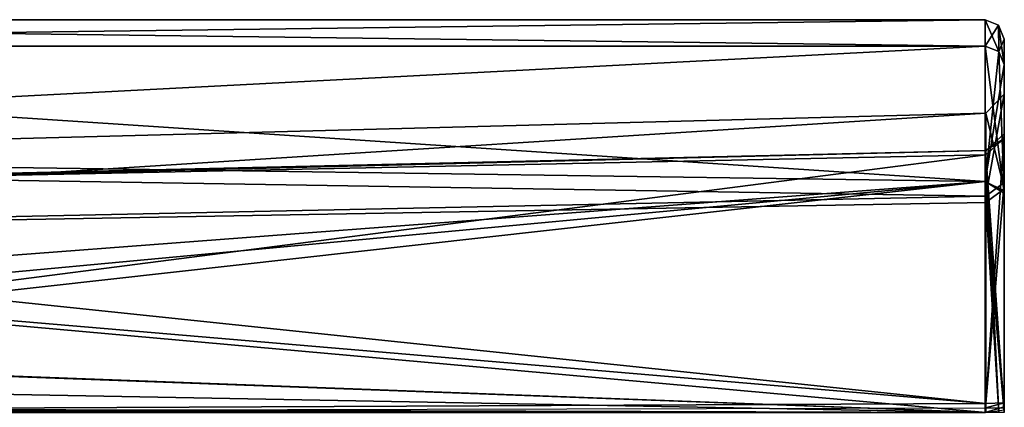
# Model space of a CAD drawing. Header units: millimetres. Extents: x -8.5 to 79.9, y -52.5 to 37.
# Tile 159 of 159: x 45.2 to 71.1, y 18.6 to 28.9. Entities that reach past the tile are written whole.
import ezdxf

# ---------------------------------------------------------------- set-up
doc = ezdxf.new("R2010")
doc.units = ezdxf.units.MM
doc.header["$LTSCALE"] = 65.185185
for name, color, linetype in [('1028', 7, 'CONTINUOUS'), ('1034', 7, 'CONTINUOUS'), ('1035', 7, 'CONTINUOUS'), ('1036', 7, 'CONTINUOUS'), ('1037', 7, 'CONTINUOUS'), ('1038', 7, 'CONTINUOUS'), ('1061', 7, 'CONTINUOUS'), ('1062', 7, 'CONTINUOUS'), ('1108', 7, 'CONTINUOUS'), ('1110', 7, 'CONTINUOUS'), ('1112', 7, 'CONTINUOUS'), ('1142', 7, 'CONTINUOUS'), ('1148', 7, 'CONTINUOUS'), ('1149', 7, 'CONTINUOUS'), ('1150', 7, 'CONTINUOUS'), ('1151', 7, 'CONTINUOUS'), ('1152', 7, 'CONTINUOUS'), ('1175', 7, 'CONTINUOUS'), ('1176', 7, 'CONTINUOUS'), ('1222', 7, 'CONTINUOUS'), ('1224', 7, 'CONTINUOUS'), ('1226', 7, 'CONTINUOUS'), ('1256', 7, 'CONTINUOUS'), ('1262', 7, 'CONTINUOUS'), ('1263', 7, 'CONTINUOUS'), ('1264', 7, 'CONTINUOUS'), ('1265', 7, 'CONTINUOUS'), ('1266', 7, 'CONTINUOUS'), ('1289', 7, 'CONTINUOUS'), ('1290', 7, 'CONTINUOUS'), ('801', 7, 'CONTINUOUS'), ('823', 7, 'CONTINUOUS'), ('825', 7, 'CONTINUOUS'), ('826', 7, 'CONTINUOUS'), ('827', 7, 'CONTINUOUS'), ('851', 7, 'CONTINUOUS'), ('853', 7, 'CONTINUOUS'), ('859', 7, 'CONTINUOUS'), ('860', 7, 'CONTINUOUS'), ('874', 7, 'CONTINUOUS'), ('875', 7, 'CONTINUOUS'), ('994', 7, 'CONTINUOUS'), ('996', 7, 'CONTINUOUS'), ('998', 7, 'CONTINUOUS')]:
    doc.layers.add(name, color=color, linetype=linetype)

msp = doc.modelspace()

# ---------------------------------------------------------------- linework, layer by layer
at = {"layer": '1028', "linetype": 'Continuous'}
for points in [[(16.665, 28.159, 12.588), (16.781, 25.358, 17.278), (70.6, 28.159, 12.588), (16.665, 28.159, 12.588)], [(70.6, 28.159, 12.588), (16.781, 25.358, 17.278), (70.6, 24.588, 17.934), (70.6, 28.159, 12.588)], [(16.781, 25.358, 17.278), (16.844, 20.511, 19.796), (70.6, 24.588, 17.934), (16.781, 25.358, 17.278)], [(16.1, 18.5, 20), (70.6, 24.588, 17.934), (16.099, 19.511, 19.949), (16.1, 18.5, 20)], [(70.6, 24.588, 17.934), (16.844, 20.511, 19.796), (16.099, 19.511, 19.949), (70.6, 24.588, 17.934)], [(16.1, 18.5, 20), (70.6, 18.5, 20), (70.6, 24.588, 17.934), (16.1, 18.5, 20)]]:
    msp.add_3dface(points, dxfattribs=at)
at = {"layer": '1034', "linetype": 'Continuous'}
for points in [[(16.665, 28.159, 7.412), (16.597, 28.853, 10), (70.6, 28.853, 10), (16.665, 28.159, 7.412)], [(70.6, 28.159, 7.412), (16.665, 28.159, 7.412), (70.6, 28.853, 10), (70.6, 28.159, 7.412)]]:
    msp.add_3dface(points, dxfattribs=at)
at = {"layer": '1035', "linetype": 'Continuous'}
for points in [[(70.6, 28.159, 7.412), (70.6, 28.853, 10), (70.951, 28.704, 10), (70.6, 28.159, 7.412)], [(70.954, 28.018, 7.45), (70.6, 28.159, 7.412), (70.951, 28.704, 10), (70.954, 28.018, 7.45)], [(71.1, 28.335, 10), (70.954, 28.018, 7.45), (70.951, 28.704, 10), (71.1, 28.335, 10)], [(71.1, 27.676, 7.541), (70.954, 28.018, 7.45), (71.1, 28.335, 10), (71.1, 27.676, 7.541)]]:
    msp.add_3dface(points, dxfattribs=at)
at = {"layer": '1036', "linetype": 'Continuous'}
for points in [[(70.6, 28.853, 10), (70.6, 28.159, 12.588), (70.954, 28.018, 12.55), (70.6, 28.853, 10)], [(70.951, 28.704, 10), (70.6, 28.853, 10), (70.954, 28.018, 12.55), (70.951, 28.704, 10)], [(71.1, 27.676, 12.459), (71.1, 28.335, 10), (70.951, 28.704, 10), (71.1, 27.676, 12.459)], [(71.1, 27.676, 12.459), (70.951, 28.704, 10), (70.954, 28.018, 12.55), (71.1, 27.676, 12.459)]]:
    msp.add_3dface(points, dxfattribs=at)
at = {"layer": '1037', "linetype": 'Continuous'}
for points in [[(70.6, 28.159, 12.588), (70.6, 24.588, 17.934), (70.954, 28.018, 12.55), (70.6, 28.159, 12.588)], [(70.6, 24.588, 17.934), (71.1, 27.676, 12.459), (70.954, 28.018, 12.55), (70.6, 24.588, 17.934)], [(71.1, 24.341, 17.492), (71.1, 27.676, 12.459), (70.6, 24.588, 17.934), (71.1, 24.341, 17.492)], [(71.1, 18.646, 19.499), (71.1, 24.341, 17.492), (70.6, 24.588, 17.934), (71.1, 18.646, 19.499)], [(70.6, 18.5, 20), (71.1, 18.646, 19.499), (70.6, 24.588, 17.934), (70.6, 18.5, 20)], [(71.1, 18.573, 19.5), (71.1, 18.646, 19.499), (70.6, 18.5, 20), (71.1, 18.573, 19.5)]]:
    msp.add_3dface(points, dxfattribs=at)
at = {"layer": '1038', "linetype": 'Continuous'}
for points in [[(16.665, 28.159, 12.588), (70.6, 28.159, 12.588), (16.597, 28.853, 10), (16.665, 28.159, 12.588)], [(16.597, 28.853, 10), (70.6, 28.159, 12.588), (70.6, 28.853, 10), (16.597, 28.853, 10)]]:
    msp.add_3dface(points, dxfattribs=at)
at = {"layer": '1061', "linetype": 'Continuous'}
for points in [[(71.1, 24.56, 4.202), (71.1, 26.886, 10.124), (70.613, 24.202, 4.551), (71.1, 24.56, 4.202)], [(71.1, 26.886, 10.124), (71.1, 24.399, 15.962), (70.613, 26.386, 10.119), (71.1, 26.886, 10.124)], [(70.613, 24.202, 4.551), (71.1, 26.886, 10.124), (70.613, 26.386, 10.119), (70.613, 24.202, 4.551)], [(70.613, 26.386, 10.119), (71.1, 24.399, 15.962), (70.613, 24.035, 15.619), (70.613, 26.386, 10.119)], [(71.1, 18.754, 1.617), (71.1, 24.56, 4.202), (70.613, 18.739, 2.116), (71.1, 18.754, 1.617)], [(70.613, 18.739, 2.116), (71.1, 24.56, 4.202), (70.613, 24.202, 4.551), (70.613, 18.739, 2.116)], [(71.1, 24.399, 15.962), (71.1, 18.5, 18.387), (70.613, 24.035, 15.619), (71.1, 24.399, 15.962)], [(71.1, 18.5, 18.387), (70.958, 18.5, 18.038), (70.613, 24.035, 15.619), (71.1, 18.5, 18.387)], [(70.958, 18.5, 18.038), (70.613, 18.5, 17.887), (70.613, 24.035, 15.619), (70.958, 18.5, 18.038)], [(71.1, 18.627, 1.614), (71.1, 18.754, 1.617), (70.613, 18.619, 2.114), (71.1, 18.627, 1.614)], [(70.613, 18.619, 2.114), (71.1, 18.754, 1.617), (70.613, 18.739, 2.116), (70.613, 18.619, 2.114)]]:
    msp.add_3dface(points, dxfattribs=at)
at = {"layer": '1062', "linetype": 'Continuous'}
for points in [[(70.613, 24.202, 4.551), (70.613, 26.386, 10.119), (19.087, 25.038, 10), (70.613, 24.202, 4.551)], [(70.613, 26.386, 10.119), (70.613, 24.035, 15.619), (19.087, 23.123, 14.623), (70.613, 26.386, 10.119)], [(19.087, 25.038, 10), (70.613, 26.386, 10.119), (19.087, 23.123, 14.623), (19.087, 25.038, 10)], [(19.087, 23.123, 5.377), (70.613, 24.202, 4.551), (19.087, 25.038, 10), (19.087, 23.123, 5.377)], [(70.613, 18.739, 2.116), (70.613, 24.202, 4.551), (19.087, 23.123, 5.377), (70.613, 18.739, 2.116)], [(70.613, 24.035, 15.619), (70.613, 18.5, 17.887), (19.087, 23.123, 14.623), (70.613, 24.035, 15.619)], [(70.613, 18.5, 17.887), (19.087, 18.5, 16.538), (19.087, 23.123, 14.623), (70.613, 18.5, 17.887)], [(19.087, 18.5, 3.462), (70.613, 18.739, 2.116), (19.087, 23.123, 5.377), (19.087, 18.5, 3.462)], [(70.613, 18.619, 2.114), (70.613, 18.739, 2.116), (19.087, 18.5, 3.462), (70.613, 18.619, 2.114)]]:
    msp.add_3dface(points, dxfattribs=at)
at = {"layer": '1108', "linetype": 'Continuous'}
for points in [[(70.6, 28.159, -19.588), (70.6, 24.588, -24.934), (16.665, 28.159, -19.588), (70.6, 28.159, -19.588)], [(16.665, 28.159, -19.588), (70.6, 24.588, -24.934), (16.781, 25.358, -24.278), (16.665, 28.159, -19.588)], [(70.6, 24.588, -24.934), (16.844, 20.511, -26.796), (16.781, 25.358, -24.278), (70.6, 24.588, -24.934)], [(70.6, 18.5, -27), (16.844, 20.511, -26.796), (70.6, 24.588, -24.934), (70.6, 18.5, -27)], [(16.1, 20.511, -26.796), (70.6, 18.5, -27), (16.099, 19.511, -26.949), (16.1, 20.511, -26.796)], [(70.6, 18.5, -27), (16.1, 20.511, -26.796), (16.844, 20.511, -26.796), (70.6, 18.5, -27)], [(70.6, 18.5, -27), (16.1, 18.5, -27), (16.099, 19.511, -26.949), (70.6, 18.5, -27)]]:
    msp.add_3dface(points, dxfattribs=at)
at = {"layer": '1110', "linetype": 'Continuous'}
for points in [[(70.6, 24.588, -24.934), (70.6, 28.159, -19.588), (71.1, 24.283, -24.537), (70.6, 24.588, -24.934)], [(71.1, 24.283, -24.537), (70.6, 28.159, -19.588), (70.954, 28.018, -19.55), (71.1, 24.283, -24.537)], [(71.1, 27.676, -19.459), (71.1, 24.283, -24.537), (70.954, 28.018, -19.55), (71.1, 27.676, -19.459)], [(70.6, 18.5, -27), (70.6, 24.588, -24.934), (70.954, 18.5, -26.854), (70.6, 18.5, -27)], [(70.954, 18.5, -26.854), (70.6, 24.588, -24.934), (71.1, 18.5, -26.5), (70.954, 18.5, -26.854)], [(71.1, 18.5, -26.5), (70.6, 24.588, -24.934), (71.1, 24.283, -24.537), (71.1, 18.5, -26.5)]]:
    msp.add_3dface(points, dxfattribs=at)
at = {"layer": '1112', "linetype": 'Continuous'}
for points in [[(71.1, 27.676, -14.541), (71.1, 27.676, -19.459), (71.1, 28.335, -17), (71.1, 27.676, -14.541)], [(71.1, 24.283, -24.537), (71.1, 27.676, -19.459), (71.1, 24.56, -22.798), (71.1, 24.283, -24.537)], [(71.1, 27.676, -19.459), (71.1, 27.676, -14.541), (71.1, 26.886, -16.876), (71.1, 27.676, -19.459)], [(71.1, 24.56, -22.798), (71.1, 27.676, -19.459), (71.1, 26.886, -16.876), (71.1, 24.56, -22.798)], [(71.1, 27.676, -14.541), (71.1, 24.341, -9.508), (71.1, 26.886, -16.876), (71.1, 27.676, -14.541)], [(71.1, 26.886, -16.876), (71.1, 24.341, -9.508), (71.1, 24.399, -11.038), (71.1, 26.886, -16.876)], [(71.1, 18.754, -25.383), (71.1, 24.283, -24.537), (71.1, 24.56, -22.798), (71.1, 18.754, -25.383)], [(71.1, 18.573, -7.5), (71.1, 18.5, -7.5), (71.1, 24.399, -11.038), (71.1, 18.573, -7.5)], [(71.1, 24.399, -11.038), (71.1, 18.5, -7.5), (71.1, 18.5, -8.613), (71.1, 24.399, -11.038)], [(71.1, 18.646, -7.501), (71.1, 18.573, -7.5), (71.1, 24.399, -11.038), (71.1, 18.646, -7.501)], [(71.1, 24.341, -9.508), (71.1, 18.646, -7.501), (71.1, 24.399, -11.038), (71.1, 24.341, -9.508)], [(71.1, 18.5, -26.5), (71.1, 24.283, -24.537), (71.1, 18.754, -25.383), (71.1, 18.5, -26.5)], [(71.1, 18.627, -25.386), (71.1, 18.5, -26.5), (71.1, 18.754, -25.383), (71.1, 18.627, -25.386)]]:
    msp.add_3dface(points, dxfattribs=at)
at = {"layer": '1142', "linetype": 'Continuous'}
for points in [[(16.665, 28.159, -14.412), (16.781, 25.358, -9.722), (70.6, 28.159, -14.412), (16.665, 28.159, -14.412)], [(70.6, 28.159, -14.412), (16.781, 25.358, -9.722), (70.6, 24.588, -9.066), (70.6, 28.159, -14.412)], [(16.781, 25.358, -9.722), (16.844, 20.511, -7.204), (70.6, 24.588, -9.066), (16.781, 25.358, -9.722)], [(16.1, 18.5, -7), (70.6, 24.588, -9.066), (16.099, 19.511, -7.051), (16.1, 18.5, -7)], [(70.6, 24.588, -9.066), (16.844, 20.511, -7.204), (16.099, 19.511, -7.051), (70.6, 24.588, -9.066)], [(16.1, 18.5, -7), (70.6, 18.5, -7), (70.6, 24.588, -9.066), (16.1, 18.5, -7)]]:
    msp.add_3dface(points, dxfattribs=at)
at = {"layer": '1148', "linetype": 'Continuous'}
for points in [[(16.665, 28.159, -19.588), (16.597, 28.853, -17), (70.6, 28.853, -17), (16.665, 28.159, -19.588)], [(70.6, 28.159, -19.588), (16.665, 28.159, -19.588), (70.6, 28.853, -17), (70.6, 28.159, -19.588)]]:
    msp.add_3dface(points, dxfattribs=at)
at = {"layer": '1149', "linetype": 'Continuous'}
for points in [[(70.6, 28.159, -19.588), (70.6, 28.853, -17), (70.951, 28.704, -17), (70.6, 28.159, -19.588)], [(70.954, 28.018, -19.55), (70.6, 28.159, -19.588), (70.951, 28.704, -17), (70.954, 28.018, -19.55)], [(71.1, 28.335, -17), (70.954, 28.018, -19.55), (70.951, 28.704, -17), (71.1, 28.335, -17)], [(71.1, 27.676, -19.459), (70.954, 28.018, -19.55), (71.1, 28.335, -17), (71.1, 27.676, -19.459)]]:
    msp.add_3dface(points, dxfattribs=at)
at = {"layer": '1150', "linetype": 'Continuous'}
for points in [[(70.6, 28.853, -17), (70.6, 28.159, -14.412), (70.954, 28.018, -14.45), (70.6, 28.853, -17)], [(70.951, 28.704, -17), (70.6, 28.853, -17), (70.954, 28.018, -14.45), (70.951, 28.704, -17)], [(71.1, 27.676, -14.541), (71.1, 28.335, -17), (70.951, 28.704, -17), (71.1, 27.676, -14.541)], [(71.1, 27.676, -14.541), (70.951, 28.704, -17), (70.954, 28.018, -14.45), (71.1, 27.676, -14.541)]]:
    msp.add_3dface(points, dxfattribs=at)
at = {"layer": '1151', "linetype": 'Continuous'}
for points in [[(70.6, 28.159, -14.412), (70.6, 24.588, -9.066), (70.954, 28.018, -14.45), (70.6, 28.159, -14.412)], [(70.6, 24.588, -9.066), (71.1, 27.676, -14.541), (70.954, 28.018, -14.45), (70.6, 24.588, -9.066)], [(71.1, 24.341, -9.508), (71.1, 27.676, -14.541), (70.6, 24.588, -9.066), (71.1, 24.341, -9.508)], [(71.1, 18.646, -7.501), (71.1, 24.341, -9.508), (70.6, 24.588, -9.066), (71.1, 18.646, -7.501)], [(70.6, 18.5, -7), (71.1, 18.646, -7.501), (70.6, 24.588, -9.066), (70.6, 18.5, -7)], [(71.1, 18.573, -7.5), (71.1, 18.646, -7.501), (70.6, 18.5, -7), (71.1, 18.573, -7.5)]]:
    msp.add_3dface(points, dxfattribs=at)
at = {"layer": '1152', "linetype": 'Continuous'}
for points in [[(16.665, 28.159, -14.412), (70.6, 28.159, -14.412), (16.597, 28.853, -17), (16.665, 28.159, -14.412)], [(16.597, 28.853, -17), (70.6, 28.159, -14.412), (70.6, 28.853, -17), (16.597, 28.853, -17)]]:
    msp.add_3dface(points, dxfattribs=at)
at = {"layer": '1175', "linetype": 'Continuous'}
for points in [[(71.1, 24.56, -22.798), (71.1, 26.886, -16.876), (70.613, 24.202, -22.449), (71.1, 24.56, -22.798)], [(71.1, 26.886, -16.876), (71.1, 24.399, -11.038), (70.613, 26.386, -16.881), (71.1, 26.886, -16.876)], [(70.613, 24.202, -22.449), (71.1, 26.886, -16.876), (70.613, 26.386, -16.881), (70.613, 24.202, -22.449)], [(70.613, 26.386, -16.881), (71.1, 24.399, -11.038), (70.613, 24.035, -11.381), (70.613, 26.386, -16.881)], [(71.1, 18.754, -25.383), (71.1, 24.56, -22.798), (70.613, 18.739, -24.884), (71.1, 18.754, -25.383)], [(70.613, 18.739, -24.884), (71.1, 24.56, -22.798), (70.613, 24.202, -22.449), (70.613, 18.739, -24.884)], [(71.1, 24.399, -11.038), (71.1, 18.5, -8.613), (70.613, 24.035, -11.381), (71.1, 24.399, -11.038)], [(71.1, 18.5, -8.613), (70.958, 18.5, -8.962), (70.613, 24.035, -11.381), (71.1, 18.5, -8.613)], [(70.958, 18.5, -8.962), (70.613, 18.5, -9.113), (70.613, 24.035, -11.381), (70.958, 18.5, -8.962)], [(71.1, 18.627, -25.386), (71.1, 18.754, -25.383), (70.613, 18.619, -24.886), (71.1, 18.627, -25.386)], [(70.613, 18.619, -24.886), (71.1, 18.754, -25.383), (70.613, 18.739, -24.884), (70.613, 18.619, -24.886)]]:
    msp.add_3dface(points, dxfattribs=at)
at = {"layer": '1176', "linetype": 'Continuous'}
for points in [[(70.613, 24.202, -22.449), (70.613, 26.386, -16.881), (19.087, 25.038, -17), (70.613, 24.202, -22.449)], [(70.613, 26.386, -16.881), (70.613, 24.035, -11.381), (19.087, 23.123, -12.377), (70.613, 26.386, -16.881)], [(19.087, 25.038, -17), (70.613, 26.386, -16.881), (19.087, 23.123, -12.377), (19.087, 25.038, -17)], [(19.087, 23.123, -21.623), (70.613, 24.202, -22.449), (19.087, 25.038, -17), (19.087, 23.123, -21.623)], [(70.613, 18.739, -24.884), (70.613, 24.202, -22.449), (19.087, 23.123, -21.623), (70.613, 18.739, -24.884)], [(70.613, 24.035, -11.381), (70.613, 18.5, -9.113), (19.087, 23.123, -12.377), (70.613, 24.035, -11.381)], [(70.613, 18.5, -9.113), (19.087, 18.5, -10.462), (19.087, 23.123, -12.377), (70.613, 18.5, -9.113)], [(19.087, 18.5, -23.538), (70.613, 18.739, -24.884), (19.087, 23.123, -21.623), (19.087, 18.5, -23.538)], [(70.613, 18.619, -24.886), (70.613, 18.739, -24.884), (19.087, 18.5, -23.538), (70.613, 18.619, -24.886)]]:
    msp.add_3dface(points, dxfattribs=at)
at = {"layer": '1222', "linetype": 'Continuous'}
for points in [[(70.6, 28.159, -46.588), (70.6, 24.588, -51.934), (16.665, 28.159, -46.588), (70.6, 28.159, -46.588)], [(16.665, 28.159, -46.588), (70.6, 24.588, -51.934), (16.781, 25.358, -51.278), (16.665, 28.159, -46.588)], [(70.6, 24.588, -51.934), (16.844, 20.511, -53.796), (16.781, 25.358, -51.278), (70.6, 24.588, -51.934)], [(70.6, 18.5, -54), (16.844, 20.511, -53.796), (70.6, 24.588, -51.934), (70.6, 18.5, -54)], [(16.1, 20.511, -53.796), (70.6, 18.5, -54), (16.099, 19.511, -53.949), (16.1, 20.511, -53.796)], [(70.6, 18.5, -54), (16.1, 20.511, -53.796), (16.844, 20.511, -53.796), (70.6, 18.5, -54)], [(70.6, 18.5, -54), (16.1, 18.5, -54), (16.099, 19.511, -53.949), (70.6, 18.5, -54)]]:
    msp.add_3dface(points, dxfattribs=at)
at = {"layer": '1224', "linetype": 'Continuous'}
for points in [[(70.6, 24.588, -51.934), (70.6, 28.159, -46.588), (71.1, 24.283, -51.537), (70.6, 24.588, -51.934)], [(71.1, 24.283, -51.537), (70.6, 28.159, -46.588), (70.954, 28.018, -46.55), (71.1, 24.283, -51.537)], [(71.1, 27.676, -46.459), (71.1, 24.283, -51.537), (70.954, 28.018, -46.55), (71.1, 27.676, -46.459)], [(70.6, 18.5, -54), (70.6, 24.588, -51.934), (70.954, 18.5, -53.854), (70.6, 18.5, -54)], [(70.954, 18.5, -53.854), (70.6, 24.588, -51.934), (71.1, 18.5, -53.5), (70.954, 18.5, -53.854)], [(71.1, 18.5, -53.5), (70.6, 24.588, -51.934), (71.1, 24.283, -51.537), (71.1, 18.5, -53.5)]]:
    msp.add_3dface(points, dxfattribs=at)
at = {"layer": '1226', "linetype": 'Continuous'}
for points in [[(71.1, 27.676, -41.541), (71.1, 27.676, -46.459), (71.1, 28.335, -44), (71.1, 27.676, -41.541)], [(71.1, 24.283, -51.537), (71.1, 27.676, -46.459), (71.1, 24.56, -49.798), (71.1, 24.283, -51.537)], [(71.1, 27.676, -46.459), (71.1, 27.676, -41.541), (71.1, 26.886, -43.876), (71.1, 27.676, -46.459)], [(71.1, 24.56, -49.798), (71.1, 27.676, -46.459), (71.1, 26.886, -43.876), (71.1, 24.56, -49.798)], [(71.1, 27.676, -41.541), (71.1, 24.341, -36.508), (71.1, 26.886, -43.876), (71.1, 27.676, -41.541)], [(71.1, 26.886, -43.876), (71.1, 24.341, -36.508), (71.1, 24.399, -38.038), (71.1, 26.886, -43.876)], [(71.1, 18.754, -52.383), (71.1, 24.283, -51.537), (71.1, 24.56, -49.798), (71.1, 18.754, -52.383)], [(71.1, 18.573, -34.5), (71.1, 18.5, -34.5), (71.1, 24.399, -38.038), (71.1, 18.573, -34.5)], [(71.1, 24.399, -38.038), (71.1, 18.5, -34.5), (71.1, 18.5, -35.613), (71.1, 24.399, -38.038)], [(71.1, 18.646, -34.501), (71.1, 18.573, -34.5), (71.1, 24.399, -38.038), (71.1, 18.646, -34.501)], [(71.1, 24.341, -36.508), (71.1, 18.646, -34.501), (71.1, 24.399, -38.038), (71.1, 24.341, -36.508)], [(71.1, 18.5, -53.5), (71.1, 24.283, -51.537), (71.1, 18.754, -52.383), (71.1, 18.5, -53.5)], [(71.1, 18.627, -52.386), (71.1, 18.5, -53.5), (71.1, 18.754, -52.383), (71.1, 18.627, -52.386)]]:
    msp.add_3dface(points, dxfattribs=at)
at = {"layer": '1256', "linetype": 'Continuous'}
for points in [[(16.665, 28.159, -41.412), (16.781, 25.358, -36.722), (70.6, 28.159, -41.412), (16.665, 28.159, -41.412)], [(70.6, 28.159, -41.412), (16.781, 25.358, -36.722), (70.6, 24.588, -36.066), (70.6, 28.159, -41.412)], [(16.781, 25.358, -36.722), (16.844, 20.511, -34.204), (70.6, 24.588, -36.066), (16.781, 25.358, -36.722)], [(16.1, 18.5, -34), (70.6, 24.588, -36.066), (16.099, 19.511, -34.051), (16.1, 18.5, -34)], [(70.6, 24.588, -36.066), (16.844, 20.511, -34.204), (16.099, 19.511, -34.051), (70.6, 24.588, -36.066)], [(16.1, 18.5, -34), (70.6, 18.5, -34), (70.6, 24.588, -36.066), (16.1, 18.5, -34)]]:
    msp.add_3dface(points, dxfattribs=at)
at = {"layer": '1262', "linetype": 'Continuous'}
for points in [[(16.665, 28.159, -46.588), (16.597, 28.853, -44), (70.6, 28.853, -44), (16.665, 28.159, -46.588)], [(70.6, 28.159, -46.588), (16.665, 28.159, -46.588), (70.6, 28.853, -44), (70.6, 28.159, -46.588)]]:
    msp.add_3dface(points, dxfattribs=at)
at = {"layer": '1263', "linetype": 'Continuous'}
for points in [[(70.6, 28.159, -46.588), (70.6, 28.853, -44), (70.951, 28.704, -44), (70.6, 28.159, -46.588)], [(70.954, 28.018, -46.55), (70.6, 28.159, -46.588), (70.951, 28.704, -44), (70.954, 28.018, -46.55)], [(71.1, 28.335, -44), (70.954, 28.018, -46.55), (70.951, 28.704, -44), (71.1, 28.335, -44)], [(71.1, 27.676, -46.459), (70.954, 28.018, -46.55), (71.1, 28.335, -44), (71.1, 27.676, -46.459)]]:
    msp.add_3dface(points, dxfattribs=at)
at = {"layer": '1264', "linetype": 'Continuous'}
for points in [[(70.6, 28.853, -44), (70.6, 28.159, -41.412), (70.954, 28.018, -41.45), (70.6, 28.853, -44)], [(70.951, 28.704, -44), (70.6, 28.853, -44), (70.954, 28.018, -41.45), (70.951, 28.704, -44)], [(71.1, 27.676, -41.541), (71.1, 28.335, -44), (70.951, 28.704, -44), (71.1, 27.676, -41.541)], [(71.1, 27.676, -41.541), (70.951, 28.704, -44), (70.954, 28.018, -41.45), (71.1, 27.676, -41.541)]]:
    msp.add_3dface(points, dxfattribs=at)
at = {"layer": '1265', "linetype": 'Continuous'}
for points in [[(70.6, 28.159, -41.412), (70.6, 24.588, -36.066), (70.954, 28.018, -41.45), (70.6, 28.159, -41.412)], [(70.6, 24.588, -36.066), (71.1, 27.676, -41.541), (70.954, 28.018, -41.45), (70.6, 24.588, -36.066)], [(71.1, 24.341, -36.508), (71.1, 27.676, -41.541), (70.6, 24.588, -36.066), (71.1, 24.341, -36.508)], [(71.1, 18.646, -34.501), (71.1, 24.341, -36.508), (70.6, 24.588, -36.066), (71.1, 18.646, -34.501)], [(70.6, 18.5, -34), (71.1, 18.646, -34.501), (70.6, 24.588, -36.066), (70.6, 18.5, -34)], [(71.1, 18.573, -34.5), (71.1, 18.646, -34.501), (70.6, 18.5, -34), (71.1, 18.573, -34.5)]]:
    msp.add_3dface(points, dxfattribs=at)
at = {"layer": '1266', "linetype": 'Continuous'}
for points in [[(16.665, 28.159, -41.412), (70.6, 28.159, -41.412), (16.597, 28.853, -44), (16.665, 28.159, -41.412)], [(16.597, 28.853, -44), (70.6, 28.159, -41.412), (70.6, 28.853, -44), (16.597, 28.853, -44)]]:
    msp.add_3dface(points, dxfattribs=at)
at = {"layer": '1289', "linetype": 'Continuous'}
for points in [[(71.1, 24.56, -49.798), (71.1, 26.886, -43.876), (70.613, 24.202, -49.449), (71.1, 24.56, -49.798)], [(71.1, 26.886, -43.876), (71.1, 24.399, -38.038), (70.613, 26.386, -43.881), (71.1, 26.886, -43.876)], [(70.613, 24.202, -49.449), (71.1, 26.886, -43.876), (70.613, 26.386, -43.881), (70.613, 24.202, -49.449)], [(70.613, 26.386, -43.881), (71.1, 24.399, -38.038), (70.613, 24.035, -38.381), (70.613, 26.386, -43.881)], [(71.1, 18.754, -52.383), (71.1, 24.56, -49.798), (70.613, 18.739, -51.884), (71.1, 18.754, -52.383)], [(70.613, 18.739, -51.884), (71.1, 24.56, -49.798), (70.613, 24.202, -49.449), (70.613, 18.739, -51.884)], [(71.1, 24.399, -38.038), (71.1, 18.5, -35.613), (70.613, 24.035, -38.381), (71.1, 24.399, -38.038)], [(71.1, 18.5, -35.613), (70.958, 18.5, -35.962), (70.613, 24.035, -38.381), (71.1, 18.5, -35.613)], [(70.958, 18.5, -35.962), (70.613, 18.5, -36.113), (70.613, 24.035, -38.381), (70.958, 18.5, -35.962)], [(71.1, 18.627, -52.386), (71.1, 18.754, -52.383), (70.613, 18.619, -51.886), (71.1, 18.627, -52.386)], [(70.613, 18.619, -51.886), (71.1, 18.754, -52.383), (70.613, 18.739, -51.884), (70.613, 18.619, -51.886)]]:
    msp.add_3dface(points, dxfattribs=at)
at = {"layer": '1290', "linetype": 'Continuous'}
for points in [[(70.613, 24.202, -49.449), (70.613, 26.386, -43.881), (19.087, 25.038, -44), (70.613, 24.202, -49.449)], [(70.613, 26.386, -43.881), (70.613, 24.035, -38.381), (19.087, 23.123, -39.377), (70.613, 26.386, -43.881)], [(19.087, 25.038, -44), (70.613, 26.386, -43.881), (19.087, 23.123, -39.377), (19.087, 25.038, -44)], [(19.087, 23.123, -48.623), (70.613, 24.202, -49.449), (19.087, 25.038, -44), (19.087, 23.123, -48.623)], [(70.613, 18.739, -51.884), (70.613, 24.202, -49.449), (19.087, 23.123, -48.623), (70.613, 18.739, -51.884)], [(70.613, 24.035, -38.381), (70.613, 18.5, -36.113), (19.087, 23.123, -39.377), (70.613, 24.035, -38.381)], [(70.613, 18.5, -36.113), (19.087, 18.5, -37.462), (19.087, 23.123, -39.377), (70.613, 18.5, -36.113)], [(19.087, 18.5, -50.538), (70.613, 18.739, -51.884), (19.087, 23.123, -48.623), (19.087, 18.5, -50.538)], [(70.613, 18.619, -51.886), (70.613, 18.739, -51.884), (19.087, 18.5, -50.538), (70.613, 18.619, -51.886)]]:
    msp.add_3dface(points, dxfattribs=at)
at = {"layer": '801', "linetype": 'Continuous'}
for points in [[(16.665, 28.159, 39.588), (16.781, 25.358, 44.278), (70.6, 28.159, 39.588), (16.665, 28.159, 39.588)], [(70.6, 28.159, 39.588), (16.781, 25.358, 44.278), (70.6, 24.588, 44.934), (70.6, 28.159, 39.588)], [(16.781, 25.358, 44.278), (16.844, 20.511, 46.796), (70.6, 24.588, 44.934), (16.781, 25.358, 44.278)], [(16.099, 19.511, 46.949), (16.1, 18.5, 47), (70.6, 24.588, 44.934), (16.099, 19.511, 46.949)], [(16.844, 20.511, 46.796), (16.099, 19.511, 46.949), (70.6, 24.588, 44.934), (16.844, 20.511, 46.796)], [(16.1, 18.5, 47), (70.6, 18.5, 47), (70.6, 24.588, 44.934), (16.1, 18.5, 47)]]:
    msp.add_3dface(points, dxfattribs=at)
at = {"layer": '823', "linetype": 'Continuous'}
for points in [[(71.1, 28.335, 37), (71.1, 27.676, 39.459), (71.1, 27.676, 34.541), (71.1, 28.335, 37)], [(71.1, 27.676, 39.459), (71.1, 24.341, 44.492), (71.1, 25.722, 41.264), (71.1, 27.676, 39.459)], [(71.1, 27.676, 34.541), (71.1, 27.676, 39.459), (71.1, 25.722, 41.264), (71.1, 27.676, 34.541)], [(71.1, 24.283, 29.463), (71.1, 27.676, 34.541), (71.1, 25.846, 32.952), (71.1, 24.283, 29.463)], [(71.1, 25.846, 32.952), (71.1, 27.676, 34.541), (71.1, 25.722, 41.264), (71.1, 25.846, 32.952)], [(71.1, 18.754, 28.617), (71.1, 24.283, 29.463), (71.1, 25.846, 32.952), (71.1, 18.754, 28.617)], [(71.1, 18.573, 46.5), (71.1, 18.5, 46.5), (71.1, 25.722, 41.264), (71.1, 18.573, 46.5)], [(71.1, 25.722, 41.264), (71.1, 18.5, 46.5), (71.1, 18.5, 45.387), (71.1, 25.722, 41.264)], [(71.1, 18.646, 46.499), (71.1, 18.573, 46.5), (71.1, 25.722, 41.264), (71.1, 18.646, 46.499)], [(71.1, 24.341, 44.492), (71.1, 18.646, 46.499), (71.1, 25.722, 41.264), (71.1, 24.341, 44.492)], [(71.1, 18.5, 27.5), (71.1, 24.283, 29.463), (71.1, 18.754, 28.617), (71.1, 18.5, 27.5)], [(71.1, 18.627, 28.614), (71.1, 18.5, 27.5), (71.1, 18.754, 28.617), (71.1, 18.627, 28.614)]]:
    msp.add_3dface(points, dxfattribs=at)
at = {"layer": '825', "linetype": 'Continuous'}
for points in [[(70.6, 28.159, 39.588), (70.6, 24.588, 44.934), (70.954, 28.018, 39.55), (70.6, 28.159, 39.588)], [(70.6, 24.588, 44.934), (71.1, 27.676, 39.459), (70.954, 28.018, 39.55), (70.6, 24.588, 44.934)], [(70.6, 24.588, 44.934), (71.1, 24.341, 44.492), (71.1, 27.676, 39.459), (70.6, 24.588, 44.934)], [(70.6, 24.588, 44.934), (70.6, 18.5, 47), (71.1, 18.646, 46.499), (70.6, 24.588, 44.934)], [(70.6, 24.588, 44.934), (71.1, 18.646, 46.499), (71.1, 24.341, 44.492), (70.6, 24.588, 44.934)], [(70.6, 18.5, 47), (71.1, 18.573, 46.5), (71.1, 18.646, 46.499), (70.6, 18.5, 47)]]:
    msp.add_3dface(points, dxfattribs=at)
at = {"layer": '826', "linetype": 'Continuous'}
for points in [[(70.6, 28.159, 39.588), (70.954, 28.018, 39.55), (70.6, 28.853, 37), (70.6, 28.159, 39.588)], [(70.6, 28.853, 37), (70.954, 28.018, 39.55), (70.951, 28.704, 37), (70.6, 28.853, 37)], [(71.1, 27.676, 39.459), (71.1, 28.335, 37), (70.951, 28.704, 37), (71.1, 27.676, 39.459)], [(70.954, 28.018, 39.55), (71.1, 27.676, 39.459), (70.951, 28.704, 37), (70.954, 28.018, 39.55)]]:
    msp.add_3dface(points, dxfattribs=at)
at = {"layer": '827', "linetype": 'Continuous'}
for points in [[(16.665, 28.159, 39.588), (70.6, 28.159, 39.588), (16.597, 28.853, 37), (16.665, 28.159, 39.588)], [(70.6, 28.159, 39.588), (70.6, 28.853, 37), (16.597, 28.853, 37), (70.6, 28.159, 39.588)]]:
    msp.add_3dface(points, dxfattribs=at)
at = {"layer": '851', "linetype": 'Continuous'}
for points in [[(70.6, 28.159, 34.412), (70.6, 24.588, 29.066), (16.665, 28.159, 34.412), (70.6, 28.159, 34.412)], [(16.665, 28.159, 34.412), (70.6, 24.588, 29.066), (16.781, 25.358, 29.722), (16.665, 28.159, 34.412)], [(70.6, 24.588, 29.066), (16.844, 20.511, 27.204), (16.781, 25.358, 29.722), (70.6, 24.588, 29.066)], [(70.6, 18.5, 27), (16.844, 20.511, 27.204), (70.6, 24.588, 29.066), (70.6, 18.5, 27)], [(16.1, 20.511, 27.204), (70.6, 18.5, 27), (16.099, 19.511, 27.051), (16.1, 20.511, 27.204)], [(70.6, 18.5, 27), (16.1, 20.511, 27.204), (16.844, 20.511, 27.204), (70.6, 18.5, 27)], [(70.6, 18.5, 27), (16.1, 18.5, 27), (16.099, 19.511, 27.051), (70.6, 18.5, 27)]]:
    msp.add_3dface(points, dxfattribs=at)
at = {"layer": '853', "linetype": 'Continuous'}
for points in [[(71.1, 24.283, 29.463), (70.6, 24.588, 29.066), (70.6, 28.159, 34.412), (71.1, 24.283, 29.463)], [(71.1, 24.283, 29.463), (70.6, 28.159, 34.412), (70.954, 28.018, 34.45), (71.1, 24.283, 29.463)], [(71.1, 27.676, 34.541), (71.1, 24.283, 29.463), (70.954, 28.018, 34.45), (71.1, 27.676, 34.541)], [(71.1, 24.283, 29.463), (71.1, 18.5, 27.5), (70.6, 24.588, 29.066), (71.1, 24.283, 29.463)], [(70.6, 24.588, 29.066), (71.1, 18.5, 27.5), (70.954, 18.5, 27.146), (70.6, 24.588, 29.066)], [(70.6, 18.5, 27), (70.6, 24.588, 29.066), (70.954, 18.5, 27.146), (70.6, 18.5, 27)]]:
    msp.add_3dface(points, dxfattribs=at)
at = {"layer": '859', "linetype": 'Continuous'}
for points in [[(70.6, 28.853, 37), (70.951, 28.704, 37), (70.6, 28.159, 34.412), (70.6, 28.853, 37)], [(70.6, 28.159, 34.412), (70.951, 28.704, 37), (70.954, 28.018, 34.45), (70.6, 28.159, 34.412)], [(70.951, 28.704, 37), (71.1, 28.335, 37), (70.954, 28.018, 34.45), (70.951, 28.704, 37)], [(71.1, 28.335, 37), (71.1, 27.676, 34.541), (70.954, 28.018, 34.45), (71.1, 28.335, 37)]]:
    msp.add_3dface(points, dxfattribs=at)
at = {"layer": '860', "linetype": 'Continuous'}
for points in [[(16.597, 28.853, 37), (70.6, 28.853, 37), (16.665, 28.159, 34.412), (16.597, 28.853, 37)], [(70.6, 28.853, 37), (70.6, 28.159, 34.412), (16.665, 28.159, 34.412), (70.6, 28.853, 37)]]:
    msp.add_3dface(points, dxfattribs=at)
at = {"layer": '874', "linetype": 'Continuous'}
for points in [[(71.1, 18.754, 28.617), (71.1, 25.846, 32.952), (70.613, 18.739, 29.116), (71.1, 18.754, 28.617)], [(71.1, 25.846, 32.952), (71.1, 25.722, 41.264), (70.613, 25.409, 33.195), (71.1, 25.846, 32.952)], [(70.613, 18.739, 29.116), (71.1, 25.846, 32.952), (70.613, 25.409, 33.195), (70.613, 18.739, 29.116)], [(71.1, 25.722, 41.264), (71.1, 18.5, 45.387), (70.613, 25.29, 41.012), (71.1, 25.722, 41.264)], [(70.613, 25.409, 33.195), (71.1, 25.722, 41.264), (70.613, 25.29, 41.012), (70.613, 25.409, 33.195)], [(71.1, 18.5, 45.387), (70.958, 18.5, 45.038), (70.613, 25.29, 41.012), (71.1, 18.5, 45.387)], [(70.958, 18.5, 45.038), (70.613, 18.5, 44.887), (70.613, 25.29, 41.012), (70.958, 18.5, 45.038)], [(71.1, 18.627, 28.614), (71.1, 18.754, 28.617), (70.613, 18.619, 29.114), (71.1, 18.627, 28.614)], [(70.613, 18.619, 29.114), (71.1, 18.754, 28.617), (70.613, 18.739, 29.116), (70.613, 18.619, 29.114)]]:
    msp.add_3dface(points, dxfattribs=at)
at = {"layer": '875', "linetype": 'Continuous'}
for points in [[(70.613, 18.739, 29.116), (70.613, 25.409, 33.195), (19.087, 24.138, 33.689), (70.613, 18.739, 29.116)], [(70.613, 25.409, 33.195), (70.613, 25.29, 41.012), (19.087, 24.21, 40.184), (70.613, 25.409, 33.195)], [(19.087, 24.138, 33.689), (70.613, 25.409, 33.195), (19.087, 24.21, 40.184), (19.087, 24.138, 33.689)], [(70.613, 25.29, 41.012), (70.613, 18.5, 44.887), (19.087, 18.646, 43.536), (70.613, 25.29, 41.012)], [(70.613, 25.29, 41.012), (19.087, 18.646, 43.536), (19.087, 24.21, 40.184), (70.613, 25.29, 41.012)], [(19.087, 18.5, 30.462), (70.613, 18.739, 29.116), (19.087, 24.138, 33.689), (19.087, 18.5, 30.462)], [(70.613, 18.619, 29.114), (70.613, 18.739, 29.116), (19.087, 18.5, 30.462), (70.613, 18.619, 29.114)], [(19.087, 18.646, 43.536), (70.613, 18.5, 44.887), (19.087, 18.573, 43.538), (19.087, 18.646, 43.536)]]:
    msp.add_3dface(points, dxfattribs=at)
at = {"layer": '994', "linetype": 'Continuous'}
for points in [[(70.6, 28.159, 7.412), (70.6, 24.588, 2.066), (16.665, 28.159, 7.412), (70.6, 28.159, 7.412)], [(16.665, 28.159, 7.412), (70.6, 24.588, 2.066), (16.781, 25.358, 2.722), (16.665, 28.159, 7.412)], [(70.6, 24.588, 2.066), (16.844, 20.511, 0.204), (16.781, 25.358, 2.722), (70.6, 24.588, 2.066)], [(70.6, 18.5), (16.844, 20.511, 0.204), (70.6, 24.588, 2.066), (70.6, 18.5)], [(16.1, 20.511, 0.204), (70.6, 18.5), (16.099, 19.511, 0.051), (16.1, 20.511, 0.204)], [(70.6, 18.5), (16.1, 20.511, 0.204), (16.844, 20.511, 0.204), (70.6, 18.5)], [(70.6, 18.5), (16.1, 18.5), (16.099, 19.511, 0.051), (70.6, 18.5)]]:
    msp.add_3dface(points, dxfattribs=at)
at = {"layer": '996', "linetype": 'Continuous'}
for points in [[(70.6, 24.588, 2.066), (70.6, 28.159, 7.412), (71.1, 24.283, 2.463), (70.6, 24.588, 2.066)], [(71.1, 24.283, 2.463), (70.6, 28.159, 7.412), (70.954, 28.018, 7.45), (71.1, 24.283, 2.463)], [(71.1, 27.676, 7.541), (71.1, 24.283, 2.463), (70.954, 28.018, 7.45), (71.1, 27.676, 7.541)], [(70.6, 18.5), (70.6, 24.588, 2.066), (70.954, 18.5, 0.146), (70.6, 18.5)], [(70.954, 18.5, 0.146), (70.6, 24.588, 2.066), (71.1, 18.5, 0.5), (70.954, 18.5, 0.146)], [(71.1, 18.5, 0.5), (70.6, 24.588, 2.066), (71.1, 24.283, 2.463), (71.1, 18.5, 0.5)]]:
    msp.add_3dface(points, dxfattribs=at)
at = {"layer": '998', "linetype": 'Continuous'}
for points in [[(71.1, 27.676, 12.459), (71.1, 27.676, 7.541), (71.1, 28.335, 10), (71.1, 27.676, 12.459)], [(71.1, 24.283, 2.463), (71.1, 27.676, 7.541), (71.1, 24.56, 4.202), (71.1, 24.283, 2.463)], [(71.1, 27.676, 7.541), (71.1, 27.676, 12.459), (71.1, 26.886, 10.124), (71.1, 27.676, 7.541)], [(71.1, 24.56, 4.202), (71.1, 27.676, 7.541), (71.1, 26.886, 10.124), (71.1, 24.56, 4.202)], [(71.1, 27.676, 12.459), (71.1, 24.341, 17.492), (71.1, 26.886, 10.124), (71.1, 27.676, 12.459)], [(71.1, 26.886, 10.124), (71.1, 24.341, 17.492), (71.1, 24.399, 15.962), (71.1, 26.886, 10.124)], [(71.1, 18.754, 1.617), (71.1, 24.283, 2.463), (71.1, 24.56, 4.202), (71.1, 18.754, 1.617)], [(71.1, 18.573, 19.5), (71.1, 18.5, 19.5), (71.1, 24.399, 15.962), (71.1, 18.573, 19.5)], [(71.1, 24.399, 15.962), (71.1, 18.5, 19.5), (71.1, 18.5, 18.387), (71.1, 24.399, 15.962)], [(71.1, 18.646, 19.499), (71.1, 18.573, 19.5), (71.1, 24.399, 15.962), (71.1, 18.646, 19.499)], [(71.1, 24.341, 17.492), (71.1, 18.646, 19.499), (71.1, 24.399, 15.962), (71.1, 24.341, 17.492)], [(71.1, 18.5, 0.5), (71.1, 24.283, 2.463), (71.1, 18.754, 1.617), (71.1, 18.5, 0.5)], [(71.1, 18.627, 1.614), (71.1, 18.5, 0.5), (71.1, 18.754, 1.617), (71.1, 18.627, 1.614)]]:
    msp.add_3dface(points, dxfattribs=at)

doc.saveas('drawing.dxf')
